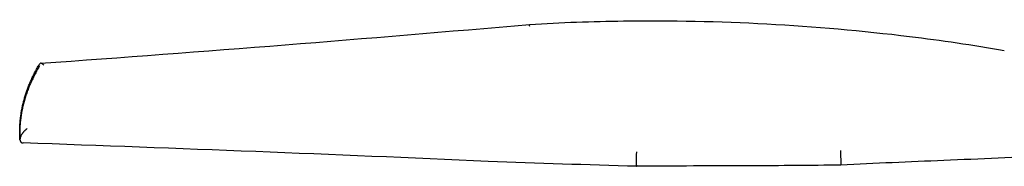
# Model space of a CAD drawing. Extents: x 1372 to 3774, y 1584 to 3487.
# Tile 16 of 28: x 2786 to 3257, y 2863 to 2933. Entities that reach past the tile are written whole.
import ezdxf

# ---------------------------------------------------------------- set-up
doc = ezdxf.new("R2010")
doc.units = 0
doc.layers.add('MAKE2D$VISIBLE$CURVAS', color=7, linetype='CONTINUOUS')

msp = doc.modelspace()

# ---------------------------------------------------------------- linework, layer by layer
at = {"layer": 'MAKE2D$VISIBLE$CURVAS', "color": 250}
for p, q in [((2786.49, 2875.54), (2786.52, 2875.27)), ((3081.11, 2862.91), (3081.12, 2862.91))]:
    msp.add_line(p, q, dxfattribs=at)
for points in [[(3029.99, 2929.58), (3029.97, 2930.12), (3029.96, 2930.35), (3029.96, 2930.48), (3029.96, 2930.57), (3029.96, 2930.6), (3029.96, 2930.61), (3029.96, 2930.62), (3029.96, 2930.63), (3029.96, 2930.63), (3029.97, 2930.63), (3029.97, 2930.63), (3029.97, 2930.63), (3029.97, 2930.64), (3029.97, 2930.64), (3029.97, 2930.64), (3029.97, 2930.64), (3029.97, 2930.64), (3029.97, 2930.64), (3029.97, 2930.64), (3029.97, 2930.64), (3029.97, 2930.64), (3029.97, 2930.64), (3029.97, 2930.64), (3029.97, 2930.64), (3029.97, 2930.64), (3029.97, 2930.64), (3029.97, 2930.64), (3029.97, 2930.64), (3029.97, 2930.64), (3029.97, 2930.64), (3029.97, 2930.64), (3029.97, 2930.64), (3029.97, 2930.64), (3029.97, 2930.64), (3029.97, 2930.64), (3029.97, 2930.64), (3029.97, 2930.64), (3029.97, 2930.64), (3029.97, 2930.64), (3029.97, 2930.64), (3029.97, 2930.64), (3029.97, 2930.64), (3029.97, 2930.64), (3029.97, 2930.64)], [(2786.49, 2875.54), (2786.45, 2876.17), (2786.41, 2876.81), (2786.39, 2877.44), (2786.37, 2878.08), (2786.36, 2878.71), (2786.35, 2879.35), (2786.36, 2879.98), (2786.37, 2880.62), (2786.38, 2881.09), (2786.4, 2881.56), (2786.42, 2882.04), (2786.44, 2882.51), (2786.47, 2882.98), (2786.51, 2883.45), (2786.54, 2883.92), (2786.58, 2884.39), (2786.63, 2884.87), (2786.68, 2885.34), (2786.73, 2885.81), (2786.79, 2886.28), (2786.85, 2886.75), (2786.91, 2887.22), (2786.98, 2887.69), (2787.05, 2888.16), (2787.13, 2888.63), (2787.21, 2889.1), (2787.29, 2889.57), (2787.38, 2890.04), (2787.47, 2890.51), (2787.57, 2890.97), (2787.66, 2891.44), (2787.77, 2891.91), (2787.87, 2892.38), (2787.99, 2892.84), (2788.1, 2893.31), (2788.22, 2893.78), (2788.34, 2894.24), (2788.47, 2894.71), (2788.6, 2895.17), (2788.73, 2895.64), (2788.87, 2896.1), (2789.01, 2896.57), (2789.15, 2897.03), (2789.3, 2897.49), (2789.45, 2897.95), (2789.61, 2898.41), (2789.77, 2898.88), (2789.93, 2899.34), (2790.1, 2899.8), (2790.27, 2900.26), (2790.44, 2900.72), (2790.62, 2901.17), (2790.8, 2901.63), (2790.99, 2902.09), (2791.18, 2902.55), (2791.37, 2903), (2791.57, 2903.46), (2791.77, 2903.91), (2791.97, 2904.36), (2792.18, 2904.82), (2792.39, 2905.27), (2792.6, 2905.72), (2792.82, 2906.17), (2793.04, 2906.62), (2793.27, 2907.07), (2793.5, 2907.52), (2793.73, 2907.97), (2793.96, 2908.42), (2794.2, 2908.87), (2794.45, 2909.31), (2794.69, 2909.76), (2794.94, 2910.2), (2795.19, 2910.63), (2795.43, 2911.05), (2795.68, 2911.48), (2795.94, 2911.9)], [(2797.9, 2911.15), (2797.73, 2911.31), (2797.56, 2911.46), (2797.48, 2911.53), (2797.4, 2911.59), (2797.32, 2911.65), (2797.24, 2911.71), (2797.16, 2911.77), (2797.09, 2911.82), (2797.01, 2911.86), (2796.94, 2911.9), (2796.87, 2911.94), (2796.84, 2911.96), (2796.8, 2911.98), (2796.77, 2911.99), (2796.73, 2912.01), (2796.7, 2912.02), (2796.67, 2912.04), (2796.64, 2912.05), (2796.61, 2912.06), (2796.59, 2912.06), (2796.56, 2912.07), (2796.54, 2912.08), (2796.51, 2912.09), (2796.49, 2912.09), (2796.46, 2912.1), (2796.44, 2912.1), (2796.42, 2912.1), (2796.39, 2912.11), (2796.37, 2912.11), (2796.35, 2912.11), (2796.32, 2912.11), (2796.31, 2912.11), (2796.3, 2912.11), (2796.29, 2912.11), (2796.28, 2912.11)], [(2795.89, 2910.84), (2795.56, 2910.3), (2795.24, 2909.75), (2794.92, 2909.2), (2794.6, 2908.64), (2794.3, 2908.09), (2793.99, 2907.54), (2793.7, 2906.98), (2793.4, 2906.41), (2793.12, 2905.85), (2792.84, 2905.29), (2792.56, 2904.73), (2792.29, 2904.16), (2792.03, 2903.6), (2791.77, 2903.03), (2791.52, 2902.46), (2791.27, 2901.89), (2791.03, 2901.32), (2790.8, 2900.75), (2790.57, 2900.17), (2790.34, 2899.6), (2790.13, 2899.02), (2789.91, 2898.44), (2789.71, 2897.87), (2789.51, 2897.29), (2789.32, 2896.71), (2789.13, 2896.13), (2788.95, 2895.55), (2788.77, 2894.97), (2788.6, 2894.38), (2788.44, 2893.8), (2788.29, 2893.25), (2788.15, 2892.7), (2788.01, 2892.16), (2787.88, 2891.62), (2787.75, 2891.03), (2787.62, 2890.45), (2787.5, 2889.86), (2787.39, 2889.28), (2787.28, 2888.69), (2787.17, 2888.11), (2787.08, 2887.52), (2786.99, 2886.93), (2786.9, 2886.35), (2786.83, 2885.76), (2786.76, 2885.18), (2786.69, 2884.59), (2786.63, 2884), (2786.58, 2883.42), (2786.54, 2882.83), (2786.5, 2882.25), (2786.46, 2881.66), (2786.44, 2881.08), (2786.42, 2880.5), (2786.4, 2879.91), (2786.4, 2879.33), (2786.4, 2878.75), (2786.4, 2878.17), (2786.41, 2877.58), (2786.43, 2877.01), (2786.46, 2876.43), (2786.49, 2875.85), (2786.52, 2875.27)], [(2789.89, 2880.83), (2789.75, 2880.73), (2789.62, 2880.64), (2789.48, 2880.53), (2789.35, 2880.43), (2789.21, 2880.32), (2789.08, 2880.21), (2788.95, 2880.09), (2788.82, 2879.97), (2788.7, 2879.86), (2788.58, 2879.74), (2788.46, 2879.61), (2788.34, 2879.49), (2788.22, 2879.36), (2788.11, 2879.23), (2787.99, 2879.1), (2787.88, 2878.96), (2787.75, 2878.79), (2787.62, 2878.61), (2787.5, 2878.44), (2787.38, 2878.25), (2787.26, 2878.07), (2787.15, 2877.88), (2787.05, 2877.7), (2786.96, 2877.51), (2786.88, 2877.35), (2786.82, 2877.2), (2786.76, 2877.04), (2786.7, 2876.89), (2786.65, 2876.74), (2786.63, 2876.66), (2786.61, 2876.58), (2786.59, 2876.51), (2786.57, 2876.43), (2786.55, 2876.36), (2786.54, 2876.28), (2786.52, 2876.18), (2786.51, 2876.09), (2786.5, 2875.99), (2786.49, 2875.9), (2786.48, 2875.81), (2786.48, 2875.72), (2786.48, 2875.67), (2786.48, 2875.63), (2786.48, 2875.58), (2786.49, 2875.54)], [(2786.52, 2875.27), (2786.54, 2875.21), (2786.55, 2875.16), (2786.56, 2875.1), (2786.58, 2875.05), (2786.6, 2875), (2786.62, 2874.95), (2786.64, 2874.9), (2786.65, 2874.88), (2786.66, 2874.86), (2786.67, 2874.83), (2786.69, 2874.81), (2786.7, 2874.79), (2786.71, 2874.77), (2786.72, 2874.74), (2786.74, 2874.72), (2786.75, 2874.7), (2786.77, 2874.68), (2786.78, 2874.66), (2786.8, 2874.64), (2786.81, 2874.62), (2786.83, 2874.6), (2786.84, 2874.58), (2786.86, 2874.56), (2786.87, 2874.55), (2786.89, 2874.53), (2786.91, 2874.51), (2786.93, 2874.49), (2786.95, 2874.47), (2786.97, 2874.45), (2787, 2874.43), (2787.02, 2874.41), (2787.04, 2874.39), (2787.06, 2874.37), (2787.09, 2874.36), (2787.11, 2874.34), (2787.14, 2874.32), (2787.16, 2874.31), (2787.18, 2874.29), (2787.21, 2874.28), (2787.24, 2874.27), (2787.26, 2874.25), (2787.29, 2874.24), (2787.31, 2874.23), (2787.34, 2874.21), (2787.37, 2874.2), (2787.39, 2874.19), (2787.42, 2874.18), (2787.45, 2874.17), (2787.48, 2874.16), (2787.51, 2874.15), (2787.54, 2874.14), (2787.59, 2874.13), (2787.65, 2874.11), (2787.71, 2874.1), (2787.75, 2874.09), (2787.79, 2874.09), (2787.84, 2874.08), (2787.88, 2874.08), (2787.92, 2874.07), (2787.96, 2874.07), (2788, 2874.07), (2788.05, 2874.06)], [(3080.9, 2864.08), (3080.92, 2863.82), (3080.94, 2863.58), (3080.97, 2863.38), (3080.98, 2863.29), (3080.99, 2863.21), (3081.01, 2863.14), (3081.01, 2863.11), (3081.02, 2863.08), (3081.03, 2863.06), (3081.03, 2863.04), (3081.04, 2863.02), (3081.04, 2863.01), (3081.05, 2862.99), (3081.05, 2862.98), (3081.05, 2862.98), (3081.06, 2862.97), (3081.06, 2862.97), (3081.06, 2862.96), (3081.07, 2862.96), (3081.07, 2862.95), (3081.07, 2862.95), (3081.07, 2862.94), (3081.08, 2862.94), (3081.08, 2862.94), (3081.08, 2862.94), (3081.08, 2862.93), (3081.08, 2862.93), (3081.08, 2862.93), (3081.09, 2862.93), (3081.09, 2862.93), (3081.09, 2862.93), (3081.09, 2862.92), (3081.09, 2862.92), (3081.09, 2862.92), (3081.09, 2862.92), (3081.09, 2862.92), (3081.1, 2862.92), (3081.1, 2862.92), (3081.1, 2862.92), (3081.1, 2862.92), (3081.1, 2862.92), (3081.1, 2862.92), (3081.1, 2862.92), (3081.1, 2862.92), (3081.1, 2862.92), (3081.1, 2862.92), (3081.1, 2862.92), (3081.1, 2862.91), (3081.1, 2862.91), (3081.1, 2862.91), (3081.11, 2862.91), (3081.11, 2862.91), (3081.11, 2862.91), (3081.11, 2862.91), (3081.11, 2862.91), (3081.11, 2862.91), (3081.11, 2862.91), (3081.11, 2862.91), (3081.11, 2862.91), (3081.11, 2862.91), (3081.11, 2862.91)]]:
    msp.add_lwpolyline(points, dxfattribs=at)
for centre, radius, start, end in [((1758.95, 17473.72), 14598.51, 274.074716, 274.994785), ((2796.3, 2911.69), 0.417, 92.3198, 150.2109), ((1966.23, -20710.57), 23598.94, 87.464644, 88.004309), ((3122.52, 2866.31), 41.68, 175.2128, 183.0705), ((3604.61, -6199.57), 9073.09, 92.380084, 92.691044), ((3150.13, -7142.31), 10005.46, 90.084109, 90.395206)]:
    msp.add_arc(centre, radius, start, end, dxfattribs=at)
at = {"layer": 'MAKE2D$VISIBLE$CURVAS', "color": 250, "extrusion": (0, 0, -1)}
for centre, radius, start, end in [((-3086.28, 2014.51), 917.86, 86.48307, 89.2867), ((-3087.9, 1907.42), 1024.97, 89.27032, 96.92601), ((-3103.34, 2036.63), 894.84, 96.94257, 99.87063), ((-2590.28, 2850.42), 588.5, 178.05597, 178.61185), ((-3234.8, 8538.47), 5677.64, 271.55114, 272.26764), ((-3604.72, -6208.78), 9083.5, 87.311069, 87.311291), ((-3150.61, 2863.68), 28.02, 177.9587, 180.3396), ((-3050.97, 7267.44), 4405.3, 267.02253, 267.69922), ((-3128.22, 6179.42), 3316.29, 269.12899, 269.87519)]:
    msp.add_arc(centre, radius, start, end, dxfattribs=at)

doc.saveas('drawing.dxf')
